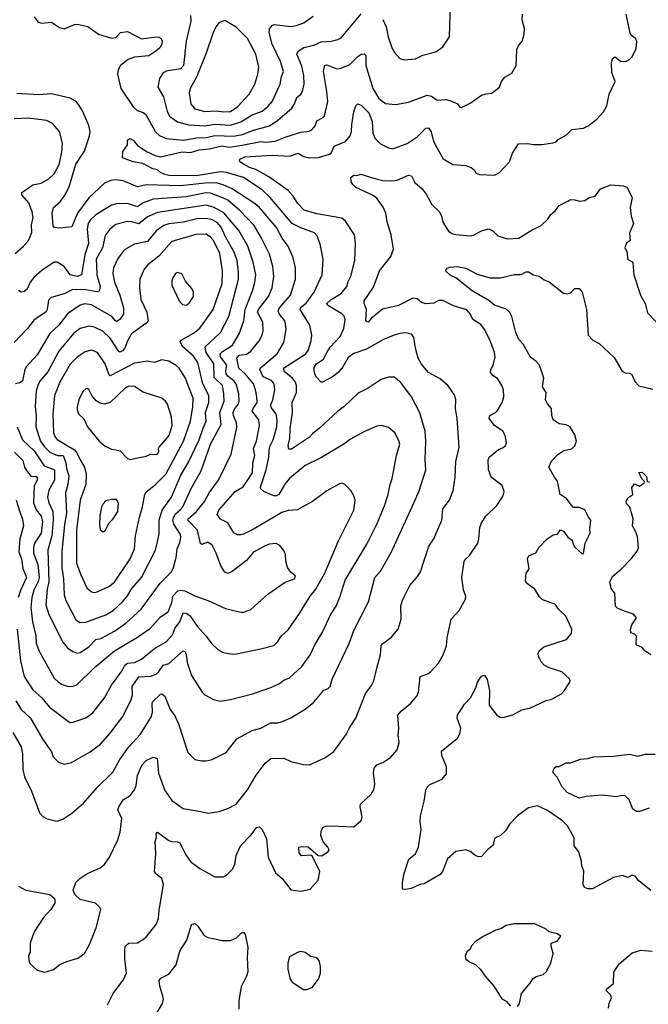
# Model space of a CAD drawing. Extents: x 1839239 to 1929705, y 762242 to 910352.
# Tile 75 of 256: x 1876074 to 1880457, y 786479 to 793345. Entities that reach past the tile are written whole.
import ezdxf

# ---------------------------------------------------------------- set-up
doc = ezdxf.new("R2010")
doc.units = 0

msp = doc.modelspace()

# ---------------------------------------------------------------- linework, layer by layer
at = {"layer": '0CON10XD'}
for points in [[(1878606.2, 793346.2), (1878629.5, 793295), (1878643.1, 793225), (1878671.9, 793145), (1878687.6, 793117.6), (1878725.8, 793075.8), (1878755.9, 793065.9), (1878835, 793072.9), (1878885, 793097.5), (1878975, 793121.2), (1879023.8, 793155), (1879070, 793225), (1879077, 793453)], [(1876025.2, 788375.2), (1876084.6, 788275), (1876092.5, 788225), (1876095.4, 788115.4), (1876106.7, 788065), (1876156.7, 787965), (1876211.2, 787815), (1876235, 787788.8), (1876265, 787771.2), (1876333.6, 787756.4), (1876375, 787768.8), (1876438.7, 787811.3), (1876518.7, 787881.3), (1876615, 787990.8), (1876722.8, 788097.2), (1876771.5, 788185), (1876834.5, 788275), (1876917.3, 788362.7), (1876993.3, 788485), (1877000.5, 788515), (1876996.7, 788575), (1877000.9, 788589.1), (1877055, 788642), (1877065, 788644.2), (1877086.6, 788626.6), (1877123.6, 788535), (1877155, 788490.8), (1877180.9, 788435), (1877245.8, 788235), (1877295, 788186), (1877345, 788176), (1877375, 788176), (1877415, 788186), (1877514.4, 788235.6), (1877589.1, 788330.9), (1877695, 788389.4), (1877755.5, 788404.5), (1877825, 788441.4), (1877875, 788442.5), (1877900.2, 788449.8), (1877965, 788477.5), (1878063.5, 788536.5), (1878126, 788585), (1878195, 788669.2), (1878225, 788682.2), (1878237.8, 788695), (1878253.7, 788746.3), (1878371.9, 788995), (1878403.3, 789085), (1878506.9, 789285), (1878549.5, 789455), (1878589.4, 789500.6), (1878666, 789634), (1878836, 790006), (1878859.8, 790060.2), (1878907.1, 790205), (1878900.5, 790275), (1878905.6, 790405), (1878901.4, 790475), (1878863.2, 790603.2), (1878806.9, 790715), (1878730.8, 790815), (1878685, 790852.9), (1878645, 790852.5), (1878595, 790835.8), (1878505, 790775.8), (1878435, 790740.8), (1878334.2, 790645), (1878291.4, 790615), (1878165, 790495.6), (1878115, 790456.9), (1878095, 790433.3), (1877970, 790350), (1877951.4, 790351.4), (1877945.6, 790375), (1877958.8, 790425), (1877960.8, 790495), (1877976.1, 790605), (1877973.8, 790675), (1878003.4, 790745), (1878004.3, 790795), (1877997.7, 790817.7), (1877977.3, 790845), (1877920.3, 790890.3), (1877913.8, 790915), (1878070, 791015), (1878085, 791038), (1878107.3, 791105), (1878111.1, 791145), (1878097.5, 791215), (1878028.8, 791325), (1878032.3, 791337.8), (1878071.7, 791368.3), (1878128.2, 791445), (1878182.2, 791565), (1878190.6, 791675), (1878169.7, 791780.3), (1878147.6, 791837.6), (1878129.4, 791859.4), (1878035, 791893.3), (1877975, 791924), (1877818.6, 792108.6), (1877765, 792157.8), (1877635, 792245.8), (1877515, 792279.8), (1877473.5, 792283.5), (1877305, 792256.7), (1877115, 792259.3), (1877085.7, 792265), (1877055, 792279.5), (1877035, 792297.5), (1877001.2, 792305), (1876933.2, 792343.2), (1876864.3, 792354.3), (1876791.7, 792381.7), (1876793, 792427), (1876826.8, 792473.2), (1876826.7, 792505), (1876835, 792513.3), (1876845, 792516), (1876865, 792506.2), (1876895, 792467.5), (1876963.6, 792423.6), (1877017.7, 792397.7), (1877055, 792387.9), (1877206.6, 792423.4), (1877265, 792418.6), (1877325, 792437.6), (1877395.4, 792444.6), (1877485, 792464.8), (1877535, 792457), (1877625, 792469.3), (1877755, 792497), (1877788.9, 792491.1), (1877855, 792497.6), (1877925, 792526.4), (1878035, 792560.4), (1878092.7, 792567.3), (1878111.7, 792578.3), (1878134.2, 792605), (1878145, 792640.8), (1878185, 792660.8), (1878198.6, 792675), (1878221.8, 792775), (1878216.4, 792843.6), (1878192.1, 792985), (1878202.6, 793027.4), (1878215, 793031.1), (1878285, 793003.8), (1878315, 793006.2), (1878375, 793032.5), (1878435, 793091.8), (1878455, 793104.3), (1878475, 793108), (1878487.5, 793095), (1878486.7, 793025), (1878536.7, 792865), (1878578.6, 792795), (1878625, 792761.4), (1878695, 792754.2), (1878785, 792769.2), (1878915, 792820), (1878945, 792812), (1878985, 792784.5), (1879045, 792788.1), (1879071.9, 792781.9), (1879125, 792761.2), (1879144, 792735), (1879155, 792732), (1879215, 792763.8), (1879295, 792818.8), (1879325, 792828.8), (1879365, 792832), (1879378.6, 792841.4), (1879420, 792875), (1879433.3, 792915), (1879456.1, 792943.9), (1879505, 792972.5), (1879536.2, 793025), (1879540, 793135), (1879549.3, 793160.7), (1879576.7, 793195), (1879591.2, 793245), (1879593.3, 793285), (1879576.7, 793345), (1879580, 793385)], [(1876065, 787303.8), (1876115.8, 787275.8), (1876283.9, 787243.9), (1876315.9, 787215.9), (1876320, 787205), (1876320, 787185), (1876290.5, 787139.5), (1876240, 787085), (1876175.8, 786985), (1876146, 786905), (1876146.7, 786845), (1876136.2, 786815), (1876140, 786775), (1876145, 786762.5), (1876195, 786716.7), (1876245, 786703.3), (1876265, 786706.7), (1876309.5, 786720.5), (1876355, 786756.7), (1876402.3, 786777.7), (1876479.5, 786800.5), (1876525.9, 786834.1), (1876560, 786895), (1876607.3, 787012.7), (1876639.3, 787139.3), (1876632.5, 787155), (1876603.6, 787183.6), (1876495, 787210), (1876457.5, 787245), (1876447.5, 787275), (1876465, 787327.5), (1876492.5, 787355), (1876541.3, 787388.7), (1876635, 787431.2), (1876665.8, 787454.2), (1876701.2, 787505), (1876758, 787625), (1876775, 787680), (1876785.7, 787775), (1876759.2, 787835), (1876764.3, 787855), (1876794.4, 787905), (1876845, 787934.4), (1876873.8, 787975), (1876885.8, 788005), (1876896.3, 788073.7), (1876925, 788146.2), (1876955, 788179.2), (1877005, 788202), (1877032.5, 788192.5), (1877041.2, 788091.2), (1877085, 787970), (1877135, 787900.8), (1877214.5, 787844.5), (1877336, 787824), (1877385, 787812), (1877465, 787822.5), (1877525.6, 787844.4), (1877583.3, 787875), (1877662.2, 787975), (1877724, 788076), (1877785, 788161.2), (1877825, 788194), (1877915, 788195.8), (1877965, 788172.9), (1878051.9, 788151.9), (1878095, 788150), (1878202.7, 788197.3), (1878265, 788241.2), (1878349.8, 788360.2), (1878372.6, 788407.4), (1878417.5, 788475), (1878484.6, 788645.4), (1878527.2, 788702.8), (1878542.9, 788735), (1878565, 788823.3), (1878590.6, 788915), (1878595, 788980), (1878606, 788995), (1878665, 789036), (1878714, 789095), (1878732.9, 789165), (1878731.1, 789255), (1878742.6, 789297.4), (1878795, 789398.8), (1878850.8, 789465), (1878868.1, 789495), (1878927, 789673), (1878962, 789725), (1879018.1, 789855), (1879025.6, 789934.4), (1879071.9, 789995), (1879097.4, 790062.6), (1879110, 790155), (1879115.4, 790265), (1879137.5, 790365), (1879123.6, 790563.6), (1879113.8, 790633.8), (1879115.5, 790695), (1879107.1, 790725), (1879061.7, 790791.7), (1879005, 790840.6), (1878925, 790885.7), (1878875, 790942), (1878852.9, 790985), (1878832.9, 791055), (1878822.3, 791132.3), (1878805, 791151.2), (1878765, 791162), (1878725, 791157.1), (1878677.9, 791142.1), (1878611.2, 791115), (1878492.3, 791047.7), (1878403.1, 791016.9), (1878365, 790990), (1878327.8, 790925), (1878295, 790884.3), (1878255, 790854.2), (1878185, 790816.7), (1878175, 790817.5), (1878141.2, 790855), (1878132, 790875), (1878126, 790915), (1878144.4, 790945), (1878192.3, 790977.7), (1878215.5, 791025.5), (1878239, 791061), (1878308.4, 791135), (1878335, 791191.2), (1878344.5, 791254.5), (1878337.4, 791277.4), (1878320.8, 791295), (1878220, 791355), (1878216.5, 791365), (1878245, 791393.4), (1878315.6, 791435), (1878355.6, 791485), (1878365, 791520), (1878383.6, 791556.4), (1878410.5, 791665), (1878414.4, 791785), (1878408.6, 791845), (1878345, 791940), (1878321.3, 791961.3), (1878145, 791991.1), (1878058.1, 792018.1), (1878012.6, 792062.6), (1877981.8, 792115), (1877945, 792154.7), (1877810.5, 792250.5), (1877721.1, 792301.1), (1877677.5, 792315), (1877635, 792337.5), (1877610, 792355), (1877606.7, 792365), (1877612.5, 792375), (1877645, 792388.2), (1877835, 792400.7), (1877956.4, 792393.6), (1878015, 792414.5), (1878055, 792390.9), (1878095, 792382.9), (1878157.5, 792385), (1878233.6, 792406.4), (1878245.6, 792415), (1878267.3, 792462.7), (1878345, 792495.9), (1878378, 792535), (1878388.7, 792565), (1878390, 792615), (1878405, 792702.5), (1878418, 792745), (1878431.4, 792758.6), (1878455, 792750), (1878509.6, 792695), (1878530.8, 792635), (1878536.9, 792556.9), (1878550.2, 792520.2), (1878589.7, 792479.7), (1878645, 792452), (1878676.1, 792443.9), (1878775, 792481.9), (1878845, 792528.9), (1878905, 792590), (1878925, 792590.8), (1878943.7, 792563.7), (1878959.4, 792495), (1879027.5, 792375), (1879095, 792336.2), (1879185, 792328), (1879222.5, 792315), (1879246.4, 792296.4), (1879257.5, 792275), (1879280, 792265), (1879385, 792261.2), (1879419.5, 792280.5), (1879490, 792355), (1879510, 792415), (1879551.1, 792478.9), (1879615, 792481.2), (1879655, 792474), (1879714.2, 792474.2), (1879793.8, 792486.2), (1879815, 792493.3), (1879829.5, 792510.5), (1879886.8, 792543.2), (1879925, 792580), (1880005, 792590), (1880038.8, 792605), (1880098.9, 792651.1), (1880145, 792703.3), (1880168.8, 792745), (1880184, 792825), (1880226.4, 792913.6), (1880203, 792977), (1880200, 793045), (1880207.5, 793075), (1880226.4, 793086.4), (1880265, 793053.3), (1880305, 793056.7), (1880325, 793066.7), (1880345, 793087.5), (1880372.5, 793145), (1880376.4, 793196.4), (1880367.5, 793215), (1880343, 793233), (1880331.2, 793251.2), (1880303.3, 793385)], [(1876174, 793365), (1876200.9, 793330.9), (1876225, 793320), (1876295, 793328.8), (1876351.2, 793291.2), (1876385, 793282.5), (1876455, 793311.2), (1876475, 793314), (1876548.7, 793298.7), (1876622.5, 793245), (1876715, 793217.5), (1876745, 793222), (1876777.5, 793255), (1876825, 793262), (1876922.6, 793212.6), (1877025, 793225.7), (1877045, 793224), (1877061.2, 793215), (1877068.1, 793195), (1877065.5, 793174.5), (1877050.2, 793149.8), (1877024.3, 793125), (1876975, 793093.8), (1876875, 793083.6), (1876831.3, 793068.7), (1876776.6, 793025), (1876761.6, 792995), (1876756.8, 792965), (1876779.6, 792865), (1876865, 792737.5), (1876893.1, 792713.1), (1876935, 792698.5), (1876954.4, 792685), (1877018.9, 792565), (1877047.8, 792537.8), (1877095, 792517.7), (1877216.4, 792506.3), (1877307.8, 792522.2), (1877375.7, 792524.3), (1877435, 792537), (1877565.8, 792534.2), (1877628.6, 792545), (1877705, 792576), (1877815.6, 792604.4), (1877874.8, 792645.2), (1877971.2, 792728.8), (1877991.2, 792758.8), (1878006.6, 792803.4), (1878034.6, 792825.4), (1878046.5, 792845), (1878057.5, 792895), (1878054.6, 792955), (1878042, 793022), (1878007.5, 793105), (1878016, 793125), (1878055, 793152.3), (1878125, 793168), (1878175, 793191.5), (1878245, 793195.6), (1878293.4, 793206.6), (1878315, 793220), (1878455, 793385.7)], [(1877265.4, 793375), (1877268.2, 793335), (1877233.8, 793195), (1877217.3, 793025), (1877195, 793002.3), (1877095, 792985.5), (1877075, 792974.3), (1877048.1, 792935), (1877036.9, 792875), (1877076.6, 792806.6), (1877102.5, 792705), (1877120.5, 792670.5), (1877175, 792632.5), (1877252.4, 792612.4), (1877364.8, 792604.8), (1877435, 792616), (1877545, 792610.4), (1877616.9, 792633.1), (1877695, 792681.2), (1877765, 792708.5), (1877807.7, 792742.3), (1877833.8, 792775), (1877891.2, 792895), (1877900.7, 792949.3), (1877914.5, 792985), (1877893, 793053), (1877835.2, 793175.2), (1877812.5, 793255), (1877815, 793282), (1877835, 793305.7), (1877847.9, 793312.1), (1877965, 793298.1), (1878005, 793304.4), (1878055, 793324.3), (1878119.4, 793370.6)], [(1877496.8, 792703.2), (1877545, 792704.7), (1877595, 792740.8), (1877675, 792825.7), (1877712.9, 792895), (1877734.6, 792965), (1877740.4, 793015), (1877721.5, 793105), (1877663.6, 793213.6), (1877583.4, 793293.4), (1877505, 793340), (1877465, 793326.2), (1877442, 793295), (1877420.7, 793249.3), (1877375, 793111.4), (1877306.4, 792943.6), (1877262.5, 792865), (1877255.5, 792835), (1877267.2, 792757.2), (1877295, 792722.9), (1877365, 792706), (1877445, 792709.2), (1877496.8, 792703.2)], [(1878689.2, 790465), (1878645, 790500.8), (1878595, 790515.6), (1878565, 790510.8), (1878477.6, 790472.4), (1878380.6, 790419.4), (1878335, 790385.8), (1878177.3, 790292.7), (1878065, 790235.6), (1877954.7, 790145.3), (1877927.4, 790112.6), (1877880.6, 790035), (1877865, 790025.6), (1877845, 790024.7), (1877776.7, 790055), (1877755, 790074.4), (1877752.5, 790085), (1877793.4, 790206.6), (1877811, 790295), (1877814.8, 790365), (1877840.7, 790415), (1877867.1, 790505), (1877869.4, 790555), (1877863.4, 790593.4), (1877828.7, 790638.7), (1877823.1, 790655), (1877838.2, 790695), (1877853.2, 790765), (1877847.7, 790805), (1877829.4, 790829.4), (1877771.8, 790855), (1877747.8, 790905), (1877753.1, 790916.9), (1877870, 791015), (1877916.4, 791093.6), (1877931.5, 791185), (1877928.2, 791225), (1877922.1, 791245), (1877882.3, 791295), (1877876.1, 791315), (1877885.3, 791335), (1877963.2, 791425), (1877998.2, 791535), (1877998.2, 791615), (1877980.4, 791685), (1877945.6, 791765), (1877905, 791820.6), (1877863.6, 791895), (1877745, 792035.4), (1877715, 792061.8), (1877555, 792165.8), (1877493.6, 792193.6), (1877445, 792206.7), (1877366.3, 792206.3), (1877195, 792186), (1876955, 792192.9), (1876895, 792179.6), (1876795, 792221.2), (1876745, 792229.6), (1876710, 792225), (1876665, 792206.4), (1876555, 792104.1), (1876476.8, 791995), (1876438.3, 791901.7), (1876355, 791890.8), (1876316.4, 791896.4), (1876307, 791907), (1876300.8, 791995), (1876310, 792035), (1876355.3, 792074.7), (1876388.6, 792121.4), (1876419.7, 792180.3), (1876465, 792337.3), (1876525, 792428.6), (1876561.2, 792535), (1876564.5, 792565), (1876556.7, 792606.7), (1876510.9, 792710.9), (1876484.4, 792755), (1876467.1, 792775), (1876425, 792798.2), (1876295, 792827.3), (1876205, 792822), (1876055, 792831.6)], [(1876042.1, 791715), (1876100.4, 791765), (1876136.2, 791805), (1876158.4, 791861.6), (1876156.7, 791915), (1876166.8, 791965), (1876161.9, 792005), (1876137.7, 792067.7), (1876089.4, 792125), (1876088.7, 792141.3), (1876165, 792193.5), (1876224, 792206), (1876277.1, 792235), (1876315, 792270), (1876349.6, 792335), (1876367.6, 792422.4), (1876371.5, 792485), (1876351.9, 792565), (1876302.2, 792622.2), (1876262, 792642), (1876135, 792659.5), (1876035, 792653.1)], [(1878816.4, 791403.6), (1878715, 791352), (1878603.6, 791326.3), (1878527.5, 791265), (1878505, 791236.7), (1878495, 791237.5), (1878488.3, 791248.3), (1878491.8, 791325), (1878475.6, 791365), (1878476.7, 791385), (1878539.9, 791480.1), (1878581.8, 791595), (1878661.5, 791695), (1878680.6, 791745), (1878664.4, 791845), (1878635.7, 791935), (1878628, 791995), (1878608.3, 792038.3), (1878565, 792101.2), (1878535, 792122), (1878417.5, 792175), (1878396.7, 792195), (1878386.2, 792215), (1878383.3, 792245), (1878405, 792260), (1878425, 792258.8), (1878455, 792268), (1878525.7, 792244.3), (1878606.7, 792225), (1878668.8, 792221.2), (1878705, 792225.4), (1878785, 792260), (1878805, 792256.2), (1878829.6, 792209.6), (1878880, 792165), (1878907.8, 792127.8), (1878947.4, 792057.4), (1879002, 792005), (1879016.2, 791975), (1879025, 791932.5), (1879065, 791870), (1879087.5, 791855), (1879115, 791848), (1879215, 791838.8), (1879238.3, 791841.7), (1879295, 791873.8), (1879345, 791886), (1879375, 791870), (1879408.8, 791838.8), (1879473.6, 791816.4), (1879555, 791822.5), (1879635, 791874), (1879710.3, 791909.7), (1879756.5, 791953.5), (1879775.7, 791985), (1879807.2, 792012.8), (1879835, 792048.8), (1879895, 792080), (1879915, 792091.2), (1879945, 792090), (1879975, 792080), (1880015, 792083.3), (1880045, 792106.2), (1880086.2, 792115), (1880125, 792166), (1880195, 792193.8), (1880285, 792187.5), (1880307.7, 792177.7), (1880343.8, 792105), (1880331.2, 792035), (1880338.8, 791975), (1880353.8, 791925), (1880327, 791857), (1880330, 791805), (1880305, 791787.5), (1880294, 791755), (1880310, 791725), (1880313.3, 791675), (1880345, 791656.7), (1880348.8, 791648.8), (1880357.1, 791565), (1880402.5, 791425), (1880435.8, 791365), (1880451.7, 791301.7), (1880515, 791236.2)], [(1876057, 789095), (1876079.1, 788875), (1876105, 788763.8), (1876165, 788671.9), (1876228.1, 788615), (1876281.3, 788551.3), (1876415, 788450), (1876425, 788444.3), (1876445, 788445.8), (1876535, 788475.6), (1876585, 788512.2), (1876665.6, 788615), (1876715, 788704), (1876786.8, 788803.2), (1876808.2, 788845), (1876825, 788857.1), (1876875, 788862.5), (1876922.5, 788885), (1877015, 788960), (1877095, 789006.8), (1877138.7, 789055), (1877157.5, 789105), (1877190.3, 789145), (1877215, 789208.5), (1877235, 789207.6), (1877260, 789190), (1877310.9, 789115), (1877374.4, 789045), (1877412.6, 788992.6), (1877455, 788954.3), (1877492.2, 788932.2), (1877555, 788920), (1877585, 788922.9), (1877765, 788960.8), (1877845, 788982), (1877875, 789008.8), (1877900.6, 789049.4), (1877945, 789089.2), (1878025, 789204), (1878098.9, 789325), (1878138.5, 789375), (1878202.1, 789485), (1878294.7, 789705.3), (1878403.1, 789925), (1878412.5, 789995), (1878404, 790025), (1878382.7, 790062.7), (1878340, 790105), (1878322.3, 790112.3), (1878305, 790109.2), (1878215, 790060.8), (1878115, 789986), (1878044.6, 789945.4), (1878011.7, 789928.3), (1877945, 789923.1), (1877901.9, 789908.1), (1877708.6, 789795), (1877635, 789756.7), (1877615, 789752.2), (1877593.7, 789753.7), (1877566.3, 789766.3), (1877526.1, 789836.1), (1877475, 789863.1), (1877451.1, 789895), (1877462.2, 789925), (1877575.7, 790055), (1877631.8, 790088.2), (1877697.5, 790185), (1877699.7, 790255), (1877713.3, 790305), (1877703.2, 790355), (1877724.7, 790405), (1877746.6, 790515), (1877740.7, 790555), (1877695.4, 790615), (1877700.9, 790635), (1877728.8, 790675), (1877726.5, 790715), (1877718.7, 790765), (1877703.2, 790805), (1877645.3, 790875.3), (1877602, 790915), (1877588.4, 790985), (1877605, 791004.7), (1877655, 791013.3), (1877685, 791033.8), (1877743.6, 791106.4), (1877764, 791146), (1877772.1, 791175), (1877769.2, 791235), (1877731.4, 791305), (1877740, 791325), (1877809.2, 791415), (1877834.6, 791475), (1877846.9, 791555), (1877838, 791625), (1877815, 791709.2), (1877761.1, 791821.1), (1877709.5, 791909.5), (1877610, 792015), (1877525, 792086.7), (1877495, 792101.7), (1877405.2, 792134.8), (1877375, 792137), (1877235, 792109), (1877005, 792094.7), (1876935, 792068.8), (1876895, 792039.5), (1876825, 792064.6), (1876748.8, 792061.2), (1876715, 792052.9), (1876605, 791985.4), (1876565, 791946.4), (1876551.4, 791925), (1876543.5, 791885), (1876553.8, 791785), (1876527.2, 791705), (1876504.3, 791565), (1876475, 791554.7), (1876425.8, 791565.8), (1876385, 791623.8), (1876335, 791654.4), (1876315, 791653.3), (1876279.2, 791630.8), (1876231, 791599), (1876171.5, 791548.5), (1876146.9, 791515), (1876125, 791466), (1876105, 791450), (1876085, 791446), (1876065, 791455.8)], [(1876038.5, 790328.5), (1876095, 790272.1), (1876107.1, 790225), (1876120.4, 790200.4), (1876155, 790160.8), (1876185, 790162), (1876195.6, 790155), (1876196.4, 790135), (1876174.7, 790095.3), (1876171.2, 789975), (1876188.2, 789928.2), (1876223.4, 789883.4), (1876231.9, 789845), (1876223.8, 789765), (1876178.1, 789695), (1876170.6, 789665), (1876169.3, 789625), (1876200, 789545), (1876209.7, 789455), (1876203.2, 789426.8), (1876172.4, 789367.6), (1876158.7, 789315), (1876152.7, 789245), (1876162.5, 789145), (1876187.4, 789047.4), (1876188.9, 788995), (1876210.7, 788940.7), (1876315, 788754.2), (1876345, 788724.4), (1876370.5, 788709.5), (1876415, 788695.6), (1876445, 788696.9), (1876473.2, 788706.8), (1876593.3, 788825), (1876735, 788942.9), (1876895, 789038.2), (1876985, 789101.8), (1877055, 789180.5), (1877108.8, 789215), (1877135, 789280.8), (1877142.2, 789325), (1877177.3, 789362.7), (1877196.2, 789366.2), (1877225, 789361.2), (1877295, 789326.9), (1877392.8, 789292.8), (1877508.3, 789238.3), (1877615, 789212.5), (1877635, 789212.5), (1877685, 789232.9), (1877735, 789276), (1877805, 789339.2), (1877925, 789422), (1877990, 789445), (1877996.7, 789465), (1877965, 789492.5), (1877940.8, 789525), (1877928.7, 789568.7), (1877927.8, 789615), (1877915, 789643.8), (1877888.7, 789678.7), (1877862.9, 789692.9), (1877815, 789687.1), (1877785, 789676.4), (1877705, 789633.1), (1877655.7, 789575), (1877555, 789496.2), (1877525, 789483.3), (1877505, 789493.3), (1877475.5, 789535.5), (1877443.8, 789625), (1877415, 789681.4), (1877385, 789702.5), (1877345, 789685.8), (1877335, 789692), (1877313.1, 789785), (1877247.5, 789855), (1877249.2, 789865), (1877306.7, 789915), (1877363.3, 789985), (1877396.1, 790045), (1877459.6, 790135), (1877548.5, 790315), (1877588.3, 790501.7), (1877586, 790535), (1877564.3, 790584.3), (1877562.5, 790605), (1877573, 790635), (1877600, 790665), (1877604.2, 790685), (1877602.4, 790735), (1877582.5, 790805), (1877567.1, 790827.1), (1877525, 790859.7), (1877514.6, 790874.6), (1877511.5, 790895), (1877518.1, 790935), (1877473.3, 790995), (1877472.9, 791015), (1877487.9, 791032.1), (1877558.5, 791075), (1877604.8, 791155.2), (1877637.1, 791245), (1877646.6, 791325), (1877697.4, 791455), (1877713.2, 791513.2), (1877720, 791565), (1877702.5, 791655), (1877664.8, 791764.8), (1877602.2, 791875), (1877497.6, 791997.6), (1877425, 792038.7), (1877375, 792052.2), (1877035, 792001.7), (1876965, 791971.1), (1876905, 791921.8), (1876855, 791936.6), (1876825, 791938.2), (1876745, 791917.9), (1876703.1, 791885), (1876669.8, 791840.2), (1876651.8, 791755), (1876608.2, 791675), (1876608.9, 791631.1), (1876612.4, 791565), (1876636.2, 791485), (1876627.2, 791452.8), (1876611.7, 791448.3), (1876535, 791460.6), (1876445, 791464.7), (1876385, 791434.6), (1876292.6, 791407.4), (1876275, 791390), (1876266.5, 791325), (1876256.5, 791305), (1876175, 791252.3), (1876128.8, 791191.2), (1876035, 791094.2)], [(1876475, 788927.8), (1876495, 788932.2), (1876557.1, 788972.9), (1876605, 789022.2), (1876639, 789031), (1876735, 789082.1), (1876815, 789137.9), (1876921.8, 789235), (1877054.3, 789415.7), (1877132.7, 789495), (1877147.3, 789525), (1877164.5, 789595), (1877170.9, 789655), (1877190.7, 789699.3), (1877198.5, 789735), (1877194.6, 789755), (1877147.7, 789827.7), (1877142.1, 789855), (1877145.7, 789874.3), (1877160.6, 789899.4), (1877193.9, 789926.1), (1877210.9, 789949.1), (1877270.3, 790075), (1877340.1, 790199.9), (1877404.7, 790385), (1877477.7, 790522.3), (1877470, 790605), (1877499.7, 790685), (1877498.2, 790735), (1877487.1, 790795), (1877428.9, 790848.9), (1877427.5, 790945), (1877373.3, 791025), (1877367, 791063), (1877474.5, 791165), (1877532.5, 791275), (1877598.7, 791535), (1877600.4, 791585), (1877590.9, 791665), (1877569.1, 791725), (1877505.9, 791835.9), (1877478.4, 791898.4), (1877450.1, 791930.1), (1877415, 791949.2), (1877385, 791956.7), (1877318, 791958), (1877216, 791934), (1877115, 791921.2), (1877080.1, 791909.9), (1877025, 791871.8), (1876965, 791797.7), (1876875, 791779.5), (1876812.5, 791745), (1876790, 791725), (1876755.3, 791674.7), (1876728.8, 791615), (1876723.2, 791575), (1876734.1, 791515), (1876771.3, 791425), (1876798.7, 791335), (1876798.2, 791295), (1876775, 791256.7), (1876755, 791242.7), (1876745, 791243.6), (1876716.4, 791276.4), (1876635, 791322.5), (1876575, 791357.5), (1876525, 791364.1), (1876495, 791353.9), (1876407.8, 791295), (1876346.2, 791215), (1876285, 791157.1), (1876195, 791008.9), (1876122.3, 790927.8), (1876110.8, 790905), (1876092.5, 790827.5), (1876075, 790812.9), (1876044, 790805)], [(1876495, 789142.3), (1876535, 789144.6), (1876675, 789194), (1876724.8, 789225.2), (1876790.8, 789285), (1876825, 789327.5), (1876855, 789378.5), (1876923.9, 789455), (1877020.7, 789645), (1877047.6, 789757.6), (1877046, 789855), (1877068, 789925), (1877133.4, 790015), (1877195, 790163.3), (1877251.4, 790258.6), (1877326.2, 790415), (1877353.9, 790496.2), (1877374.8, 790545), (1877369.8, 790605), (1877393.7, 790675), (1877393.5, 790725), (1877351.8, 790805), (1877316.4, 790955), (1877285, 790998.5), (1877211.3, 791065), (1877192.1, 791097.9), (1877199.7, 791110.3), (1877285, 791160), (1877329.1, 791195), (1877423.2, 791325), (1877484.7, 791505), (1877489, 791595), (1877468.8, 791715), (1877425, 791805.4), (1877405, 791829.6), (1877375, 791849.1), (1877301.8, 791848.2), (1877135, 791799.1), (1877043.9, 791696.1), (1876966.5, 791635), (1876940.9, 791605), (1876911.2, 791535), (1876909.1, 791475), (1876917.9, 791395), (1876961.1, 791305), (1876970.8, 791245), (1876954.5, 791225.5), (1876854.3, 791155.7), (1876825.3, 791105), (1876806.7, 791055), (1876790, 791035), (1876775, 791027.8), (1876765, 791031.4), (1876705, 791125.4), (1876654.3, 791174.3), (1876595, 791200.4), (1876555, 791206.9), (1876495, 791191.2), (1876451.1, 791158.9), (1876346.5, 791033.5), (1876270, 790890), (1876215.5, 790825), (1876199.6, 790795), (1876189.2, 790755), (1876181.5, 790648.5), (1876189.3, 790585), (1876186.5, 790505), (1876219.8, 790405), (1876245, 790368.5), (1876285, 790329.7), (1876337.2, 790307.2), (1876376.1, 790305), (1876396, 790255), (1876399.4, 790215), (1876416.2, 790165), (1876408.9, 790105), (1876393.4, 790045), (1876400.4, 789905), (1876386.1, 789825), (1876367, 789635), (1876367.8, 789522.2), (1876380.2, 789445), (1876383.2, 789335), (1876395, 789294), (1876465, 789159.4), (1876495, 789142.3)], [(1877235, 791354.3), (1877255, 791368), (1877285.5, 791414.5), (1877285.8, 791445), (1877275, 791470), (1877231.3, 791521.3), (1877205, 791572.5), (1877175, 791583.3), (1877160, 791575), (1877141.2, 791545), (1877134.2, 791525), (1877136, 791495), (1877186, 791385), (1877210.3, 791360.3), (1877235, 791354.3)], [(1879765, 788825.8), (1879731.2, 788845), (1879712, 788865), (1879690.8, 788905), (1879689.2, 788925), (1879696, 788945), (1879728.3, 788971.7), (1879886, 789024), (1879921.9, 789065), (1879924.4, 789095), (1879882.5, 789185), (1879830, 789235), (1879808.7, 789268.7), (1879719.5, 789299.5), (1879699.5, 789319.5), (1879665, 789373.3), (1879607.5, 789415), (1879601.2, 789431.2), (1879606.2, 789485), (1879626.1, 789516.1), (1879614, 789585), (1879625, 789606.7), (1879673, 789627), (1879693.3, 789665), (1879752.5, 789725), (1879795, 789752.5), (1879823.6, 789756.4), (1879845, 789787.5), (1879865, 789777.5), (1879897, 789737), (1879926.4, 789716.4), (1879933.3, 789685), (1879945, 789667.5), (1879995, 789620), (1880005, 789622.5), (1880016.7, 789695), (1880052.5, 789765), (1880048.8, 789795), (1880056.7, 789855), (1880040, 789875), (1880015, 789927.5), (1879975, 789942.5), (1879935, 789942.5), (1879918.3, 789961.7), (1879885.7, 790005.7), (1879843, 790033), (1879825, 790127.5), (1879802.5, 790155), (1879764, 790225), (1879782.5, 790267.5), (1879826.1, 790313.9), (1879868.3, 790341.7), (1879925, 790353.3), (1879945, 790372.5), (1879956.2, 790405), (1879945, 790450), (1879912.5, 790505), (1879885, 790520), (1879835, 790526), (1879795, 790553.8), (1879784.1, 790584.1), (1879782, 790635), (1879755, 790665.5), (1879739.8, 790695), (1879746.2, 790745), (1879719.6, 790785), (1879728, 790845), (1879697.8, 790935), (1879675, 790961.4), (1879635, 790992.5), (1879585, 791082.9), (1879555, 791114), (1879533.5, 791165), (1879505.9, 791275), (1879490, 791305), (1879465, 791326.9), (1879384, 791354), (1879345, 791387.1), (1879230, 791455), (1879115, 791544), (1879075, 791563.3), (1879043.3, 791595), (1879055, 791612.5), (1879075, 791618.8), (1879125, 791623.1), (1879185, 791613.1), (1879265, 791570.6), (1879355, 791545.6), (1879425, 791545.8), (1879525, 791567.5), (1879571.7, 791568.3), (1879605, 791586.7), (1879625, 791587.8), (1879655.5, 791565.5), (1879696.6, 791556.6), (1879730.3, 791530.3), (1879765, 791517.1), (1879865, 791437.1), (1879896.2, 791433.8), (1879916.2, 791443.8), (1879945, 791471.2), (1879975, 791470), (1879995.7, 791445.7), (1880026.2, 791325), (1880038.8, 791145), (1880071.1, 791111.1), (1880115, 791086.2), (1880219.7, 790989.7), (1880275, 790894), (1880295, 790882.5), (1880325, 790880.8), (1880342.1, 790872.1), (1880363, 790823), (1880391.1, 790791.1), (1880488.3, 790768.3)], [(1876686, 786474), (1876725.6, 786555), (1876799.2, 786655), (1876819.4, 786695), (1876807.1, 786795), (1876806.7, 786865), (1876811.9, 786885), (1876835, 786904.3), (1876895, 786907.1), (1876954.5, 786945.5), (1877025, 787036), (1877041.9, 787078.1), (1877045.4, 787135), (1877075.6, 787315), (1877066, 787355), (1877025.6, 787385.6), (1877014, 787405), (1877022.7, 787527.3), (1877017.7, 787615), (1877027.7, 787645), (1877026.7, 787673.3), (1877035, 787678.8), (1877115, 787621.4), (1877135, 787614.4), (1877175, 787612.9), (1877191.2, 787605), (1877232.3, 787522.3), (1877265, 787474.2), (1877330, 787425), (1877435, 787368), (1877495, 787368.8), (1877515, 787380), (1877555, 787420), (1877575, 787453.8), (1877584.4, 787515.6), (1877612.5, 787585), (1877688.6, 787661.4), (1877725, 787712), (1877745, 787716.2), (1877765, 787697.5), (1877795, 787632.5), (1877807.5, 787505), (1877858.8, 787395), (1877903.3, 787355), (1877965, 787277.5), (1878035, 787267.5), (1878098.3, 787281.7), (1878156.1, 787343.9), (1878166.1, 787403.9), (1878115, 787510), (1878105, 787520), (1878040, 787515), (1878022.5, 787535), (1878020, 787575), (1878045, 787580), (1878085, 787576.2), (1878155, 787517.5), (1878180, 787515), (1878226.1, 787543.9), (1878232.5, 787555), (1878223.3, 787575), (1878191.1, 787611.1), (1878174.3, 787655), (1878175.8, 787684.2), (1878188.8, 787711.2), (1878209.7, 787720.3), (1878245, 787724.4), (1878404, 787716), (1878455, 787760), (1878461.4, 787785), (1878448, 787855), (1878451.2, 787875), (1878523.8, 787945), (1878542.7, 787977.3), (1878549.2, 788015), (1878540, 788095), (1878546, 788125), (1878565, 788148.8), (1878605, 788164), (1878659.1, 788200.9), (1878705, 788253.3), (1878720, 788305), (1878713.1, 788355), (1878716.9, 788405), (1878711.4, 788495), (1878735, 788524.2), (1878802.2, 788577.8), (1878842.3, 788627.7), (1878854, 788655), (1878866, 788764), (1878924.2, 788785.8), (1878941.2, 788798.8), (1878995, 788856.7), (1879027.5, 788915), (1879051.2, 788978.8), (1879054.2, 789035), (1879083.3, 789165), (1879138.8, 789225), (1879182, 789305), (1879184, 789325), (1879168.3, 789368.3), (1879157.8, 789455), (1879173.4, 789566.6), (1879183.8, 789585), (1879210.8, 789609.2), (1879268, 789695), (1879276, 789725), (1879281.9, 789805), (1879294.5, 789835.5), (1879325, 789882), (1879401.7, 789958.3), (1879446.2, 790025), (1879451.2, 790055), (1879437.5, 790097.5), (1879363.6, 790153.6), (1879343.1, 790205), (1879341.4, 790275), (1879348, 790295), (1879412.7, 790347.3), (1879445, 790360.8), (1879460.8, 790375), (1879469.2, 790395), (1879458.8, 790445), (1879442, 790475), (1879385, 790515.8), (1879347.8, 790565), (1879352.5, 790585), (1879391.2, 790605), (1879405, 790618.8), (1879438, 790675), (1879450.8, 790715), (1879447.5, 790765), (1879435.8, 790795), (1879405, 790842), (1879373.8, 790865), (1879358, 790885), (1879359.2, 790905), (1879374.5, 790935.5), (1879389.5, 790995), (1879385, 791023.3), (1879353.1, 791113.1), (1879315, 791184), (1879289.1, 791219.1), (1879234.7, 791254.7), (1879215.7, 791295), (1879191.1, 791321.1), (1879099.6, 791349.6), (1879025, 791387.5), (1878995, 791386.7), (1878961.1, 791368.9), (1878905, 791363.8), (1878875, 791372.9), (1878845, 791399.4), (1878816.4, 791403.6)], [(1876595, 789350), (1876615, 789354.2), (1876695, 789391.8), (1876735, 789422.5), (1876844.5, 789585), (1876875.5, 789655), (1876882.5, 789745), (1876908.7, 789875), (1876930.9, 789949.1), (1876945.5, 790035), (1876956.7, 790053.3), (1877019.2, 790100.8), (1877094.1, 790175), (1877216.9, 790405), (1877265.9, 790545), (1877281.9, 790645), (1877283.4, 790705), (1877249.2, 790795), (1877230.8, 790845), (1877185.5, 790915), (1877165, 790934.5), (1877115, 790963.5), (1877065, 790972.2), (1877015, 790954.3), (1876965.9, 790964.1), (1876875, 790950), (1876705, 790862.1), (1876695, 790872.5), (1876670, 790945), (1876615.6, 791025), (1876575, 791040.4), (1876530.7, 791029.3), (1876475, 790992.9), (1876427, 790943), (1876355, 790816.9), (1876315.8, 790725), (1876306.2, 790593.8), (1876310.4, 790465), (1876321.8, 790435), (1876335, 790418.8), (1876405, 790376.2), (1876456.5, 790345), (1876472.9, 790325), (1876494.6, 790275), (1876525.4, 790225), (1876537.9, 790175), (1876535.4, 790105), (1876495.3, 789995), (1876469.8, 789785), (1876470.3, 789555), (1876499.2, 789475), (1876542.8, 789382.8), (1876575, 789355.8), (1876595, 789350)], [(1876845, 790278.2), (1876875, 790284.4), (1876955, 790300.6), (1876985, 790316), (1877022.6, 790312.6), (1877035, 790317.5), (1877043.8, 790333.8), (1877041.2, 790355), (1877047.5, 790365), (1877115.4, 790445), (1877136.9, 790515), (1877132.5, 790575), (1877104.2, 790665), (1877091.2, 790685), (1877065, 790706.2), (1876935, 790747.5), (1876875, 790786.2), (1876835, 790790), (1876811.7, 790778.3), (1876705, 790675.6), (1876663.2, 790663.2), (1876635, 790670), (1876608.3, 790688.3), (1876578, 790725), (1876555, 790766.7), (1876545, 790772.5), (1876535, 790770), (1876515, 790752.5), (1876486.1, 790693.9), (1876474, 790645), (1876474, 790625), (1876485, 790597.5), (1876522.3, 790562.3), (1876547, 790507), (1876627.5, 790405), (1876670.7, 790370.7), (1876715, 790350.4), (1876744.5, 790344.5), (1876775, 790338.9), (1876825, 790284.5), (1876845, 790278.2)], [(1876055.3, 790505), (1876092.7, 790415), (1876175, 790338.5), (1876244.7, 790235), (1876315.9, 790205), (1876317.5, 790135), (1876278.2, 790065), (1876268.7, 790015), (1876277.6, 789975), (1876306.1, 789915), (1876308.3, 789858.3), (1876298.5, 789745), (1876270.2, 789645), (1876277.1, 789425), (1876265.7, 789375), (1876257.2, 789265), (1876277.7, 789197.7), (1876374.4, 789005), (1876407.5, 788965), (1876445, 788938.1), (1876475, 788927.8)], [(1876046.2, 788596.2), (1876083.8, 788533.8), (1876148.5, 788475), (1876235, 788326), (1876295, 788238.8), (1876307.5, 788205), (1876345, 788168), (1876385, 788154.2), (1876435, 788165.7), (1876565, 788240.6), (1876636.7, 788293.3), (1876705, 788370), (1876793.3, 788485), (1876852.1, 788605), (1876860.8, 788635), (1876858.9, 788695), (1876905, 788761.9), (1876985, 788766.6), (1877025, 788781.3), (1877045, 788799.6), (1877075, 788843.6), (1877115, 788854.5), (1877215, 788944.2), (1877225, 788940), (1877235, 788921.2), (1877242.3, 788862.3), (1877271.1, 788771.1), (1877347.5, 788655), (1877365, 788636), (1877425, 788603.8), (1877475, 788592.5), (1877545, 788604.2), (1877697.5, 788645), (1877825, 788688.6), (1877885, 788717.1), (1877915, 788738.6), (1877955.8, 788755), (1878040.6, 788835), (1878098.9, 788915), (1878131.1, 788985), (1878186.2, 789075), (1878242.2, 789195), (1878280, 789255), (1878309.5, 789325), (1878342.6, 789437.4), (1878495, 789687.5), (1878563.5, 789826.5), (1878617.3, 789955), (1878644.4, 790035), (1878656.5, 790105), (1878671.5, 790145), (1878700.6, 790305), (1878724.6, 790385), (1878716.5, 790415), (1878689.2, 790465)], [(1880475, 788916.2), (1880434.2, 788944.2), (1880415, 788966.2), (1880373.3, 788985), (1880376, 789046), (1880360.7, 789060.7), (1880335, 789070), (1880332.5, 789095), (1880343.3, 789125), (1880373.8, 789175), (1880355, 789199.2), (1880297.6, 789217.6), (1880245, 789240), (1880227.5, 789255), (1880223.8, 789345), (1880198, 789378), (1880190, 789425), (1880210.9, 789465), (1880267.3, 789512.7), (1880337.1, 789585), (1880380, 789640), (1880388.1, 789661.9), (1880381.2, 789741.2), (1880369.1, 789779.1), (1880346.2, 789815), (1880351.2, 789865), (1880345, 789890), (1880327.5, 789945), (1880305, 789972.5), (1880303.8, 789985), (1880315, 790010), (1880350, 790035), (1880343, 790083), (1880361.7, 790108.3), (1880395, 790092.5), (1880427.5, 790115), (1880430, 790125), (1880415, 790140), (1880391.7, 790188.3), (1880415, 790190), (1880445, 790160), (1880450, 790125), (1880465, 790120)], [(1876655, 789773.3), (1876673.3, 789785), (1876696.4, 789833.6), (1876725, 789863.3), (1876758, 789915), (1876763.9, 789973.9), (1876749.5, 789999.5), (1876715, 790000), (1876675, 789989.2), (1876655, 789968.8), (1876644.3, 789945), (1876632.7, 789887.3), (1876630, 789825), (1876635, 789790), (1876655, 789773.3)], [(1876048.9, 789995), (1876075, 789914.3), (1876093.2, 789863.2), (1876099.7, 789815), (1876074.2, 789725), (1876067.9, 789635), (1876087.1, 789585), (1876095, 789517.5), (1876120.8, 789455), (1876078.7, 789365), (1876064.4, 789315.6)], [(1880475, 787273.3), (1880390.7, 787340.7), (1880365, 787373.3), (1880345, 787378.8), (1880315, 787363.8), (1880278, 787378), (1880215, 787364.2), (1880067.5, 787285), (1880035, 787284.3), (1880012.7, 787292.7), (1880004, 787314), (1880007.3, 787407.3), (1879993.8, 787445), (1879992.5, 787475), (1879971.7, 787541.7), (1879940, 787585), (1879940.8, 787635), (1879926.1, 787666.1), (1879892.9, 787722.9), (1879857.9, 787757.9), (1879755, 787830.8), (1879685, 787864), (1879622.1, 787847.9), (1879545, 787793.8), (1879488.8, 787735), (1879461.2, 787688.8), (1879425, 787653.3), (1879405, 787647.5), (1879384.5, 787635), (1879375, 787587.5), (1879335, 787556.7), (1879295, 787510), (1879275, 787506.2), (1879255, 787513.8), (1879215, 787544), (1879185, 787557.1), (1879115, 787544), (1879056.8, 787493.2), (1879022.5, 787405), (1879006.7, 787385), (1878895, 787320), (1878865, 787313.8), (1878803, 787287), (1878765, 787280), (1878742.5, 787282.5), (1878742.5, 787325), (1878753.3, 787385), (1878788.3, 787491.7), (1878835, 787527.5), (1878853.8, 787575), (1878872.7, 787697.3), (1878865.4, 787755), (1878867.8, 787792.2), (1878894.4, 787895), (1878905, 787973.3), (1878915, 787993.8), (1878935, 788012), (1879020.5, 788049.5), (1879051.2, 788085), (1879050, 788135), (1879018.6, 788215), (1879014.2, 788245), (1879126, 788335), (1879143.8, 788365), (1879150, 788405), (1879124.6, 788474.6), (1879126.5, 788495), (1879175, 788572), (1879217.1, 788615), (1879254.2, 788685), (1879265.6, 788725), (1879295, 788767.5), (1879315, 788773.8), (1879334.2, 788745), (1879349.1, 788665), (1879347.5, 788565), (1879400.6, 788495), (1879425, 788481.5), (1879445, 788479.6), (1879511.5, 788498.5), (1879575, 788532.9), (1879635, 788545.7), (1879745, 788598), (1879785, 788606), (1879851.2, 788645), (1879871.2, 788665), (1879910, 788725), (1879913.3, 788735), (1879908.3, 788748.3), (1879855, 788798), (1879765, 788825.8)], [(1880463.9, 787846.1), (1880395, 787823.3), (1880375, 787823.3), (1880349.3, 787839.3), (1880324.1, 787904.1), (1880295, 787932), (1880275, 787934.2), (1880235, 787925.6), (1880132.8, 787937.2), (1880025, 787928.1), (1879975, 787916.9), (1879892.5, 787955), (1879855, 787998), (1879822.3, 788062.3), (1879793.9, 788093.9), (1879793.3, 788105), (1879801.2, 788125), (1879815, 788136.7), (1879835, 788137.5), (1879885, 788162.5), (1879915, 788163.8), (1879985, 788188.8), (1880035, 788194), (1880075, 788205.8), (1880215, 788208.6), (1880325, 788222.9), (1880385, 788208.9), (1880436.4, 788223.6), (1880504.2, 788224.2)], [(1877015.5, 786394.5), (1877069.2, 786485), (1877075.7, 786514.3), (1877073.1, 786535), (1877051.1, 786605), (1877047.1, 786645), (1877059.1, 786660.9), (1877115, 786688.8), (1877164.7, 786755), (1877191.1, 786848.9), (1877238.7, 786925), (1877272.5, 787035), (1877295, 787042.5), (1877315, 787023.3), (1877359.3, 786959.3), (1877385, 786943.8), (1877434.3, 786934.3)], [(1877434.3, 786934.3), (1877485, 786923.1), (1877545, 786924.2), (1877585, 786941.4), (1877617.5, 786975), (1877635, 786981.4), (1877646.4, 786966.4), (1877665.7, 786875), (1877659.1, 786805), (1877663.8, 786705), (1877655.4, 786675), (1877618.8, 786601.2), (1877602.2, 786505), (1877602.5, 786445)], [(1879545, 786463.8), (1879559.2, 786485), (1879573.8, 786555), (1879634.1, 786625.9), (1879652.7, 786657.3), (1879675, 786673.8), (1879725, 786686.7), (1879746.2, 786705), (1879776.7, 786765), (1879793.6, 786833.6), (1879778.8, 786885), (1879780, 786905), (1879825, 786922.5), (1879847.5, 786955), (1879825, 786971.2), (1879765, 786983.3), (1879745, 787003.8), (1879665, 787040), (1879525, 787040), (1879465, 787027.5), (1879430, 787005), (1879395, 786996.7), (1879310, 786955), (1879250, 786915), (1879223.9, 786886.1), (1879215, 786862.5), (1879192.5, 786845), (1879180, 786815), (1879185, 786790), (1879195, 786790), (1879210, 786775), (1879253.6, 786753.6), (1879283.9, 786723.9), (1879318.8, 786675), (1879381.2, 786605), (1879435, 786517.5), (1879465, 786500), (1879496.1, 786466.1)], [(1878075, 786582.5), (1878113, 786597), (1878157.5, 786655), (1878172.5, 786695), (1878171.7, 786741.7), (1878162.5, 786785), (1878145, 786802.5), (1878105, 786813.3), (1878065, 786840), (1878035, 786846.7), (1878015, 786842.5), (1877955, 786810), (1877943.3, 786765), (1877943.3, 786725), (1877960, 786655), (1877975, 786632.5), (1878053, 786583), (1878075, 786582.5)], [(1880178.7, 786451.3), (1880183.5, 786485), (1880201.4, 786525), (1880193.1, 786545), (1880163.6, 786575), (1880166.7, 786585), (1880215.5, 786625), (1880216.9, 786703.1), (1880255, 786761.2), (1880345, 786838.6), (1880405, 786856.7), (1880485, 786850)]]:
    msp.add_lwpolyline(points, dxfattribs=at)

doc.saveas('drawing.dxf')
